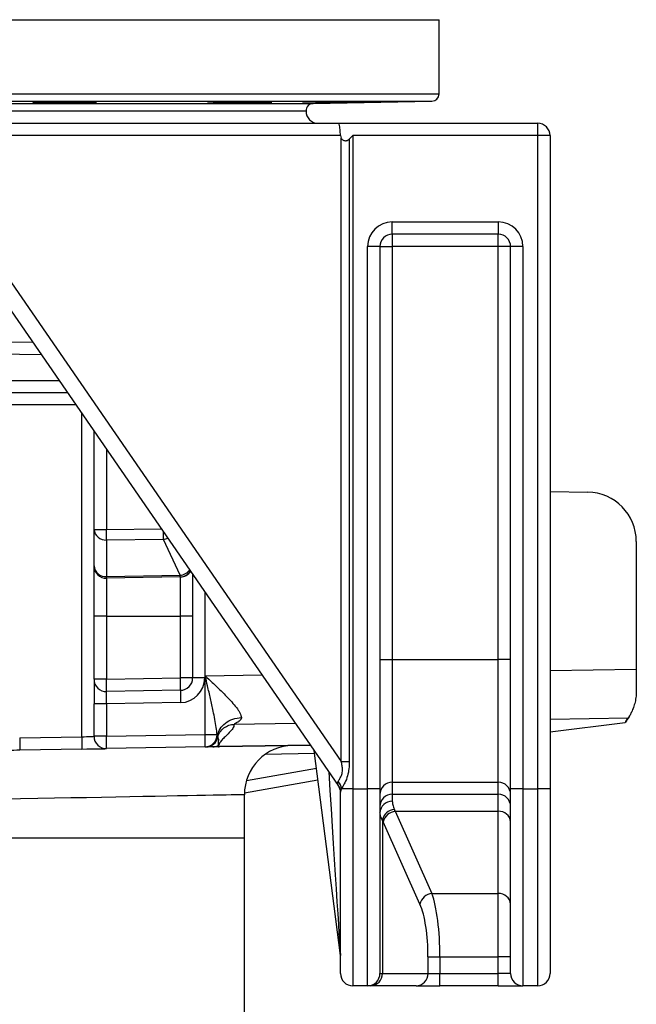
# Model space of a CAD drawing. Header units: millimetres. Extents: x 2267 to 4635, y 1105 to 5811.
# Tile 7 of 23: x 3537 to 4037, y 2300 to 3099. Entities that reach past the tile are written whole.
import ezdxf

# ---------------------------------------------------------------- set-up
doc = ezdxf.new("R2010")
doc.units = ezdxf.units.MM
doc.header["$LTSCALE"] = 2

msp = doc.modelspace()

# ---------------------------------------------------------------- linework, layer by layer
at = {"color": 8, "linetype": 'Continuous', "lineweight": 25}
for p, q in [((2696.86, 3098.63), (3876.86, 3098.63)), ((2696.86, 3038.43), (3876.86, 3038.43)), ((2702.76, 3032.43), (3870.97, 3032.43)), ((2798.97, 3030.75), (3774.75, 3030.75)), ((3554.28, 2826.67), (3417.68, 2829.05)), ((3414.75, 2805.93), (3568.57, 2805.93)), ((3582.34, 2785.93), (3434.91, 2785.93)), ((3586.86, 2516.68), (3586.86, 2779.37)), ((3607.04, 2750.08), (3607.04, 2685)), ((3607.04, 2685), (3651.56, 2685.45)), ((3686.69, 2634.46), (3686.69, 2564.36)), ((3687.04, 2566.15), (3733.25, 2566.87)), ((3966.86, 2570.54), (4036.86, 2571.64)), ((3760.35, 2527.52), (3710.62, 2526.74)), ((4030.22, 2531.77), (3966.86, 2530.77)), ((3696.93, 2515.33), (3697.25, 2516.09)), ((3698.9, 2508.68), (3772.45, 2509.97)), ((3775.78, 2502.97), (3735.69, 2502.27)), ((3720.57, 2481.22), (3777.29, 2491.23)), ((2854.86, 2434.53), (3718.86, 2434.53))]:
    msp.add_line(p, q, dxfattribs=at)
at = {"color": 7, "linetype": 'Continuous', "lineweight": 25}
for p, q in [((3876.86, 3038.43), (3876.86, 3098.63)), ((3774.75, 3030.75), (3870.97, 3032.43)), ((2804.86, 3024.53), (3768.86, 3024.53)), ((3511.12, 3014.53), (3794.99, 3014.53)), ((3794.99, 3014.53), (3956.86, 3014.53)), ((3956.86, 3004.53), (3956.86, 3014.53)), ((3796.86, 3004.53), (3514.73, 3004.53)), ((3797.39, 2496.63), (3797.39, 3002.52)), ((3803.93, 3001.6), (3806.86, 3004.53)), ((3803.93, 3001.6), (3803.93, 2496.63)), ((3806.86, 3004.53), (3806.86, 2474.53)), ((3956.86, 3004.53), (3806.86, 3004.53)), ((3956.86, 2474.53), (3956.86, 3004.53)), ((3966.86, 3004.53), (3956.86, 3004.53)), ((3966.86, 3004.53), (3966.86, 2474.53)), ((3838.86, 2934.53), (3924.86, 2934.53)), ((3838.86, 2924.53), (3838.86, 2934.53)), ((3924.86, 2934.53), (3924.86, 2924.53)), ((3924.86, 2924.53), (3838.86, 2924.53)), ((3838.86, 2924.53), (3838.86, 2914.53)), ((3924.86, 2914.53), (3924.86, 2924.53)), ((3818.86, 2474.53), (3818.86, 2914.53)), ((3828.86, 2914.53), (3818.86, 2914.53)), ((3828.86, 2914.53), (3828.86, 2474.53)), ((3828.86, 2914.53), (3838.86, 2914.53)), ((3924.86, 2914.53), (3838.86, 2914.53)), ((3838.86, 2914.53), (3838.86, 2579.44)), ((3934.86, 2914.53), (3924.86, 2914.53)), ((3924.86, 2579.44), (3924.86, 2914.53)), ((3934.86, 2474.53), (3934.86, 2914.53)), ((3944.86, 2914.53), (3934.86, 2914.53)), ((3944.86, 2914.53), (3944.86, 2474.53)), ((3795.1, 2477.09), (3502.89, 2901.26)), ((3514.73, 2906.94), (3797.39, 2496.63)), ((3418.95, 2839.03), (3547.3, 2836.79)), ((3575.46, 2795.93), (3413.49, 2795.93)), ((3596.86, 2685), (3596.86, 2764.85)), ((3966.86, 2715.75), (3997.56, 2715.21)), ((3596.86, 2685), (3607.04, 2685)), ((3596.86, 2655.31), (3596.86, 2685)), ((3653.18, 2676.81), (3607.04, 2676.34)), ((3607.04, 2676.34), (3607.04, 2646.65)), ((3666.81, 2647.69), (3653.18, 2676.81)), ((4036.86, 2675.22), (4036.86, 2571.64)), ((3596.86, 2614.53), (3596.86, 2655.31)), ((3607.04, 2646.65), (3666.81, 2647.69)), ((3666.81, 2646.35), (3607.04, 2645.31)), ((3607.04, 2645.31), (3607.04, 2614.53)), ((3667.04, 2646.36), (3666.81, 2646.35)), ((3667.04, 2614.53), (3667.04, 2646.36)), ((3676.86, 2648.72), (3676.86, 2614.53)), ((3607.04, 2614.53), (3596.86, 2614.53)), ((3596.86, 2563.31), (3596.86, 2614.53)), ((3607.04, 2614.53), (3667.04, 2614.53)), ((3607.04, 2614.53), (3607.04, 2563.31)), ((3676.86, 2614.53), (3667.04, 2614.53)), ((3667.04, 2564.36), (3667.04, 2614.53)), ((3676.86, 2614.53), (3676.86, 2564.36)), ((3828.86, 2579.44), (3838.86, 2579.44)), ((3838.86, 2579.44), (3838.86, 2479.82)), ((3838.86, 2579.44), (3924.86, 2579.44)), ((3924.86, 2479.82), (3924.86, 2579.44)), ((3934.86, 2579.44), (3924.86, 2579.44)), ((3687.04, 2518.42), (3687.04, 2566.15)), ((4036.86, 2571.64), (4036.86, 2553.84)), ((3607.04, 2563.31), (3596.86, 2563.31)), ((3596.86, 2563.31), (3596.86, 2543.31)), ((3607.04, 2563.31), (3667.04, 2564.36)), ((3676.86, 2564.36), (3667.04, 2564.36)), ((3686.69, 2564.36), (3676.86, 2564.36)), ((3667.04, 2554.36), (3607.04, 2553.31)), ((3607.04, 2543.31), (3596.86, 2543.31)), ((3596.86, 2517.02), (3596.86, 2543.31)), ((3667.04, 2544.36), (3607.04, 2543.31)), ((3607.04, 2543.31), (3607.04, 2517.02)), ((3966.86, 2520.74), (4027.73, 2528.21)), ((4028.35, 2529.16), (4027.73, 2528.21)), ((3607.04, 2517.02), (3687.04, 2518.42)), ((3687.04, 2518.42), (3696.71, 2518.42)), ((3696.71, 2518.42), (3697.04, 2517.27)), ((3536.56, 2515.8), (3586.86, 2516.68)), ((3607.04, 2517.02), (3596.86, 2517.02)), ((3772.49, 2509.91), (3698.9, 2508.63)), ((3587.04, 2506.68), (3536.73, 2505.8)), ((3687.04, 2508.42), (3607.04, 2507.03)), ((3687.31, 2508.43), (3687.04, 2508.42)), ((3697.85, 2508.66), (3698.9, 2508.68)), ((3698.9, 2508.63), (3698.01, 2508.61)), ((3796.78, 2339.16), (3775.44, 2505.63)), ((3797.39, 2496.63), (3803.93, 2496.63)), ((3778.56, 2481.33), (3718.88, 2470.8)), ((3838.86, 2479.82), (3924.86, 2479.82)), ((3838.86, 2479.82), (3838.86, 2470.05)), ((3924.86, 2470.05), (3924.86, 2479.82)), ((3718.86, 2434.53), (3718.86, 2469.67)), ((3796.86, 2324.53), (3796.86, 2471.83)), ((3806.86, 2474.53), (3797.76, 2474.53)), ((3806.86, 2474.53), (3806.86, 2314.53)), ((3806.86, 2474.53), (3818.86, 2474.53)), ((3818.86, 2314.53), (3818.86, 2474.53)), ((3828.86, 2474.53), (3818.86, 2474.53)), ((3828.86, 2474.53), (3828.86, 2324.53)), ((3838.86, 2470.05), (3924.86, 2470.05)), ((3838.86, 2470.05), (3838.86, 2464.35)), ((3924.86, 2456.15), (3924.86, 2470.05)), ((3934.86, 2324.53), (3934.86, 2474.53)), ((3944.86, 2474.53), (3934.86, 2474.53)), ((3944.86, 2474.53), (3956.86, 2474.53)), ((3944.86, 2474.53), (3944.86, 2314.53)), ((3956.86, 2314.53), (3956.86, 2474.53)), ((3966.86, 2474.53), (3956.86, 2474.53)), ((3966.86, 2474.53), (3966.86, 2324.53)), ((3841.24, 2456.15), (3924.86, 2456.15)), ((3841.24, 2456.15), (3871.01, 2389.38)), ((3924.86, 2389.38), (3924.86, 2456.15)), ((3830.91, 2449.03), (3830.91, 2324.53)), ((3861.35, 2380.81), (3831.58, 2447.57)), ((3718.86, 2096.37), (3718.86, 2434.53)), ((3871.01, 2389.38), (3924.86, 2389.38)), ((3924.86, 2337.95), (3924.86, 2389.38)), ((3867.85, 2324.53), (3867.85, 2337.95)), ((3867.85, 2337.95), (3877.51, 2337.95)), ((3877.51, 2337.95), (3924.86, 2337.95)), ((3877.51, 2337.95), (3877.51, 2324.53)), ((3934.86, 2337.95), (3924.86, 2337.95)), ((3924.86, 2324.53), (3924.86, 2337.95)), ((3828.86, 2324.53), (3830.91, 2324.53)), ((3830.91, 2324.53), (3867.85, 2324.53)), ((3867.85, 2324.53), (3877.51, 2324.53)), ((3877.51, 2314.53), (3877.51, 2324.53)), ((3877.51, 2324.53), (3924.86, 2324.53)), ((3934.86, 2324.53), (3924.86, 2324.53)), ((3924.86, 2314.53), (3924.86, 2324.53)), ((3818.86, 2314.53), (3806.86, 2314.53)), ((3821.25, 2314.53), (3818.86, 2314.53)), ((3858.19, 2314.53), (3821.25, 2314.53)), ((3858.19, 2314.53), (3877.51, 2314.53)), ((3924.86, 2314.53), (3877.51, 2314.53)), ((3924.86, 2314.53), (3944.86, 2314.53)), ((3956.86, 2314.53), (3944.86, 2314.53))]:
    msp.add_line(p, q, dxfattribs=at)
at = {"color": 7, "linetype": 'Continuous', "lineweight": 25, "flags": 128}
for points in [[(3536.56, 2515.8), (3536.59, 2513.85), (3536.62, 2511.97), (3536.65, 2510.24), (3536.68, 2508.73), (3536.7, 2507.48), (3536.72, 2506.56), (3536.73, 2505.99), (3536.73, 2505.8)], [(3586.86, 2516.68), (3588.81, 2516.74), (3590.69, 2516.81), (3592.42, 2516.87), (3593.93, 2516.92), (3595.18, 2516.97), (3596.1, 2517), (3596.67, 2517.02), (3596.86, 2517.02)], [(3586.86, 2516.68), (3586.9, 2514.73), (3586.93, 2512.85), (3586.96, 2511.12), (3586.99, 2509.61), (3587.01, 2508.36), (3587.02, 2507.44), (3587.03, 2506.87), (3587.04, 2506.68)], [(3587.04, 2506.68), (3590.94, 2506.75), (3594.69, 2506.81), (3598.15, 2506.87), (3601.18, 2506.92), (3603.67, 2506.97), (3605.51, 2507), (3606.65, 2507.02), (3607.04, 2507.03)]]:
    msp.add_lwpolyline(points, dxfattribs=at)
at = {"color": 8, "linetype": 'Continuous', "lineweight": 25, "flags": 128}
msp.add_lwpolyline([(3718.86, 2469.67), (3718.78, 2469.67), (3718.08, 2469.66), (3716.68, 2469.63), (3714.56, 2469.59), (3711.74, 2469.53), (3708.22, 2469.47), (3704.01, 2469.39), (3699.11, 2469.29), (3693.53, 2469.19), (3687.28, 2469.07), (3680.38, 2468.94), (3672.82, 2468.79), (3664.63, 2468.64), (3655.81, 2468.47), (3646.39, 2468.29), (3636.38, 2468.1), (3625.79, 2467.9), (3614.64, 2467.68), (3602.95, 2467.46), (3590.75, 2467.23), (3578.04, 2466.98), (3564.85, 2466.73), (3551.21, 2466.47), (3537.12, 2466.2), (3522.63, 2465.93)], dxfattribs=at)
at = {"color": 7, "linetype": 'Continuous', "lineweight": 25}
for centre, radius, start, end in [((3870.86, 3038.43), 6, 271, 0), ((3774.86, 3024.75), 6, 91, 182.08794), ((3778.86, 3024.53), 10, 180, 270), ((3956.86, 3004.53), 10, 0, 90), ((3838.86, 2914.53), 20, 90, 180), ((3924.86, 2914.53), 20, 0, 90), ((3838.86, 2914.53), 10, 90, 180), ((3924.86, 2914.53), 10, 0, 90), ((3996.86, 2675.22), 40, 0, 89), ((3606.26, 2685.74), 9.43, 184.49257, 274.70863), ((3271.19, 2680.67), 335.87, 359.26141, 0.73859), ((3606.26, 2656.05), 9.43, 184.49257, 274.70863), ((3606.86, 2655.31), 10, 180, 271), ((3578.09, 2645.98), 28.96, 358.67467, 1.32533), ((3637.69, 2647.02), 29.13, 358.68254, 1.31746), ((3666.86, 2656.36), 10, 271, 327.54562), ((3606.86, 2563.31), 10, 180, 271), ((3463.81, 2558.31), 143.31, 358.00092, 1.99908), ((3523.81, 2559.36), 143.32, 358.00097, 1.99903), ((3666.86, 2564.36), 10, 271, 0), ((3666.69, 2564.36), 20, 271, 0), ((3810.33, 2549.36), 143.38, 178.00193, 181.99807), ((3996.86, 2553.84), 40, 321.91317, 326.51054), ((3543.73, 2513.42), 143.39, 358.00201, 1.99799), ((3686.79, 2518.34), 9.92, 271.43863, 0.46543), ((3606.86, 2517.02), 10, 180, 271), ((3463.8, 2512.03), 143.32, 358.001, 1.999), ((3687.58, 2518.43), 10, 270.99614, 346.59863), ((3693.18, 2518.16), 9.62, 271.01669, 296.70584), ((3758.86, 2469.67), 40, 91, 180.06395), ((3698.03, 2508.96), 0.35, 238.99389, 268.0471), ((3697.67, 2508.66), 1.23, 358.73107, 1.26893), ((3787.36, 2471.82), 9.5, 0.09682, 38.32394), ((3786.78, 2472.6), 11.15, 9.9716, 43.28747), ((3838.84, 2469.84), 9.98, 89.88988, 179.89114), ((3924.88, 2469.84), 9.98, 0.10886, 90.11012), ((3786.86, 2471.42), 10, 0, 34.56252), ((3838.84, 2460.07), 9.98, 89.88988, 179.89114), ((3924.88, 2460.07), 9.98, 0.10886, 90.11012), ((3838.57, 2454.64), 9.71, 88.2613, 178.14727), ((3841.57, 2446.94), 10.86, 95.28219, 168.95173), ((3842.23, 2445.3), 10.9, 95.24109, 167.93076), ((3925.53, 2446.8), 9.37, 4.73758, 94.05848), ((3872.01, 2378.53), 10.9, 95.24109, 167.93076), ((3925.53, 2380.04), 9.37, 4.73758, 94.05848), ((3786.86, 2337.89), 10, 0, 7.30576), ((3806.86, 2324.53), 10, 180, 270), ((3818.86, 2324.53), 10, 270, 0), ((3821.07, 2324.36), 9.83, 271.00908, 0.97697), ((3858.02, 2324.36), 9.83, 271.00922, 0.97648), ((3944.86, 2324.53), 10, 180, 270), ((3956.86, 2324.53), 10, 270, 0)]:
    msp.add_arc(centre, radius, start, end, dxfattribs=at)
at = {"color": 8, "linetype": 'Continuous', "lineweight": 25}
for centre, radius, start, end in [((3382.22, 2680.76), 270.98, 359.16324, 0.48935), ((3651.63, 2688.39), 11.69, 277.62003, 296.09254), ((3665.34, 2659.11), 11.51, 277.34498, 322.74163), ((3666.57, 2655.97), 9.62, 271.4473, 331.51814)]:
    msp.add_arc(centre, radius, start, end, dxfattribs=at)
at = {"color": 7, "linetype": 'Continuous', "lineweight": 25}
for centre, major_axis, ratio, start_param, end_param in [((3794.99, 3004.53), (0, 10), 0.186795, 4.712389, 6.283185), ((3822.7, 3004.53), (25.83, 0), 0.387097, 3.141593, 3.34403), ((3606.86, 2543.31), (0.17, 10), 0.017429, 4.713302, 6.283794), ((3786.86, 2506.67), (-8.3, 29.63), 0.02265, 2.922222, 3.07561), ((3828.82, 2370.43), (0, 100), 0.241154, 5.742133, 5.774326), ((3819.16, 2370.43), (0, 90), 0.267949, 5.742133, 5.774326), ((3864.11, 2337.95), (0, 60), 0.223291, 4.712389, 5.742133), ((3854.45, 2337.95), (0, 50), 0.267949, 4.712389, 5.742133)]:
    msp.add_ellipse(centre, major_axis=major_axis, ratio=ratio, start_param=start_param, end_param=end_param, dxfattribs=at)
at = {"color": 8, "linetype": 'Continuous', "lineweight": 25}
msp.add_ellipse((3786.86, 2495.17), major_axis=(-9.92, 156.01), ratio=0.000169, start_param=1.613762, end_param=3.138957, dxfattribs=at)
at = {"color": 7, "linetype": 'Continuous', "lineweight": 25}
for points, knots in [([(3591.37, 3031.14), (3590.16, 3031.11), (3588.84, 3031.08), (3586.73, 3031.04), (3586, 3031.03), (3584.5, 3031), (3583.72, 3030.99), (3581.36, 3030.95), (3579.74, 3030.93), (3577.24, 3030.89), (3576.39, 3030.88), (3574.69, 3030.86), (3573.84, 3030.85), (3571.29, 3030.83), (3569.6, 3030.81), (3567.09, 3030.8), (3566.25, 3030.79), (3564.62, 3030.78), (3563.03, 3030.77), (3561.49, 3030.77), (3559.99, 3030.77), (3559.26, 3030.77), (3557.12, 3030.77), (3555.81, 3030.77), (3554.01, 3030.78), (3553.44, 3030.78), (3552.35, 3030.79), (3551.84, 3030.8), (3550.42, 3030.81), (3549.62, 3030.83), (3548.64, 3030.85), (3548.35, 3030.86), (3547.86, 3030.88), (3547.65, 3030.89), (3547.15, 3030.93), (3546.98, 3030.95), (3546.98, 3031), (3547.15, 3031.03), (3547.64, 3031.07), (3547.85, 3031.08), (3548.34, 3031.11), (3548.63, 3031.13), (3549.61, 3031.17), (3550.4, 3031.2), (3551.82, 3031.25), (3552.33, 3031.26), (3553.41, 3031.29), (3553.98, 3031.3), (3555.78, 3031.35), (3557.09, 3031.38), (3559.22, 3031.42), (3559.96, 3031.43), (3561.46, 3031.45), (3562.99, 3031.48), (3564.59, 3031.5), (3566.21, 3031.53), (3567.05, 3031.54), (3569.56, 3031.57), (3571.25, 3031.58), (3573.79, 3031.61), (3574.64, 3031.62), (3576.35, 3031.63), (3577.2, 3031.64), (3579.7, 3031.65), (3581.32, 3031.66), (3583.68, 3031.67), (3584.46, 3031.67), (3585.97, 3031.67), (3586.7, 3031.67), (3588.81, 3031.67), (3590.13, 3031.67), (3591.95, 3031.66), (3592.52, 3031.66), (3593.6, 3031.65), (3594.61, 3031.64), (3595.49, 3031.63), (3596.3, 3031.62), (3596.66, 3031.61), (3597.65, 3031.58), (3598.14, 3031.57), (3598.81, 3031.53), (3598.98, 3031.5), (3598.98, 3031.46), (3598.82, 3031.43), (3598.32, 3031.39), (3598.12, 3031.38), (3597.62, 3031.35), (3597.05, 3031.32), (3596.33, 3031.29), (3595.53, 3031.26), (3595.09, 3031.25), (3593.67, 3031.2), (3592.59, 3031.17), (3591.37, 3031.14)], [0, 0, 0, 0, 0.03125, 0.03125, 0.046875, 0.046875, 0.0625, 0.0625, 0.09375, 0.09375, 0.109375, 0.109375, 0.125, 0.125, 0.15625, 0.15625, 0.171875, 0.171875, 0.1875, 0.203125, 0.203125, 0.21875, 0.21875, 0.25, 0.25, 0.265625, 0.265625, 0.28125, 0.28125, 0.3125, 0.3125, 0.328125, 0.328125, 0.34375, 0.34375, 0.375, 0.375, 0.40625, 0.40625, 0.421875, 0.421875, 0.4375, 0.4375, 0.46875, 0.46875, 0.484375, 0.484375, 0.5, 0.5, 0.53125, 0.53125, 0.546875, 0.546875, 0.5625, 0.578125, 0.578125, 0.59375, 0.59375, 0.625, 0.625, 0.640625, 0.640625, 0.65625, 0.65625, 0.6875, 0.6875, 0.703125, 0.703125, 0.71875, 0.71875, 0.75, 0.75, 0.765625, 0.765625, 0.78125, 0.796875, 0.796875, 0.8125, 0.8125, 0.84375, 0.84375, 0.875, 0.875, 0.90625, 0.90625, 0.921875, 0.921875, 0.9375, 0.953125, 0.953125, 0.96875, 0.96875, 1, 1, 1, 1]), ([(3733.46, 3031.32), (3732.24, 3031.29), (3730.93, 3031.26), (3728.82, 3031.22), (3728.09, 3031.2), (3726.59, 3031.17), (3725.81, 3031.16), (3723.44, 3031.11), (3721.82, 3031.08), (3719.32, 3031.04), (3718.48, 3031.03), (3716.77, 3031), (3715.92, 3030.99), (3713.38, 3030.95), (3711.69, 3030.93), (3709.17, 3030.89), (3708.34, 3030.88), (3706.71, 3030.86), (3705.11, 3030.85), (3703.58, 3030.83), (3702.08, 3030.81), (3701.34, 3030.81), (3699.21, 3030.79), (3697.9, 3030.78), (3696.1, 3030.77), (3695.53, 3030.77), (3694.44, 3030.77), (3693.93, 3030.77), (3692.51, 3030.77), (3691.71, 3030.77), (3690.73, 3030.78), (3690.44, 3030.78), (3689.94, 3030.79), (3689.74, 3030.8), (3689.24, 3030.81), (3689.07, 3030.83), (3689.07, 3030.86), (3689.24, 3030.88), (3689.73, 3030.92), (3689.93, 3030.93), (3690.43, 3030.95), (3690.72, 3030.96), (3691.7, 3031), (3692.49, 3031.03), (3693.91, 3031.07), (3694.42, 3031.08), (3695.5, 3031.11), (3696.07, 3031.13), (3697.87, 3031.17), (3699.18, 3031.2), (3701.31, 3031.25), (3702.05, 3031.26), (3703.55, 3031.29), (3705.08, 3031.32), (3706.68, 3031.35), (3708.3, 3031.38), (3709.14, 3031.39), (3711.66, 3031.43), (3713.34, 3031.46), (3715.89, 3031.49), (3716.73, 3031.5), (3718.44, 3031.53), (3719.29, 3031.54), (3721.79, 3031.57), (3723.41, 3031.58), (3725.77, 3031.61), (3726.55, 3031.62), (3728.06, 3031.63), (3728.79, 3031.64), (3730.9, 3031.65), (3732.22, 3031.66), (3734.04, 3031.67), (3734.61, 3031.67), (3735.69, 3031.67), (3736.7, 3031.67), (3737.58, 3031.67), (3738.38, 3031.67), (3738.75, 3031.67), (3739.74, 3031.66), (3740.23, 3031.65), (3740.9, 3031.63), (3741.07, 3031.62), (3741.07, 3031.58), (3740.91, 3031.57), (3740.41, 3031.54), (3740.2, 3031.53), (3739.71, 3031.5), (3739.14, 3031.48), (3738.42, 3031.46), (3737.62, 3031.43), (3737.18, 3031.42), (3735.75, 3031.38), (3734.67, 3031.35), (3733.46, 3031.32)], [0, 0, 0, 0, 0.03125, 0.03125, 0.046875, 0.046875, 0.0625, 0.0625, 0.09375, 0.09375, 0.109375, 0.109375, 0.125, 0.125, 0.15625, 0.15625, 0.171875, 0.171875, 0.1875, 0.203125, 0.203125, 0.21875, 0.21875, 0.25, 0.25, 0.265625, 0.265625, 0.28125, 0.28125, 0.3125, 0.3125, 0.328125, 0.328125, 0.34375, 0.34375, 0.375, 0.375, 0.40625, 0.40625, 0.421875, 0.421875, 0.4375, 0.4375, 0.46875, 0.46875, 0.484375, 0.484375, 0.5, 0.5, 0.53125, 0.53125, 0.546875, 0.546875, 0.5625, 0.578125, 0.578125, 0.59375, 0.59375, 0.625, 0.625, 0.640625, 0.640625, 0.65625, 0.65625, 0.6875, 0.6875, 0.703125, 0.703125, 0.71875, 0.71875, 0.75, 0.75, 0.765625, 0.765625, 0.78125, 0.796875, 0.796875, 0.8125, 0.8125, 0.84375, 0.84375, 0.875, 0.875, 0.90625, 0.90625, 0.921875, 0.921875, 0.9375, 0.953125, 0.953125, 0.96875, 0.96875, 1, 1, 1, 1]), ([(3810.35, 3031.48), (3809.14, 3031.46), (3807.82, 3031.43), (3805.71, 3031.39), (3804.98, 3031.38), (3803.48, 3031.35), (3802.7, 3031.33), (3800.34, 3031.29), (3798.72, 3031.26), (3796.22, 3031.22), (3795.37, 3031.2), (3793.67, 3031.17), (3792.82, 3031.16), (3790.27, 3031.11), (3788.58, 3031.08), (3786.07, 3031.04), (3785.23, 3031.03), (3783.61, 3031), (3782.01, 3030.98), (3780.48, 3030.95), (3778.98, 3030.93), (3778.24, 3030.92), (3776.1, 3030.88), (3774.79, 3030.86), (3772.99, 3030.84), (3772.42, 3030.83), (3771.33, 3030.81), (3770.82, 3030.81), (3769.41, 3030.79), (3768.61, 3030.78), (3767.63, 3030.77), (3767.34, 3030.77), (3766.84, 3030.77), (3766.63, 3030.77), (3766.14, 3030.77), (3765.97, 3030.77), (3765.97, 3030.78), (3766.13, 3030.79), (3766.63, 3030.81), (3766.83, 3030.81), (3767.33, 3030.83), (3767.62, 3030.84), (3768.59, 3030.86), (3769.39, 3030.88), (3770.81, 3030.92), (3771.31, 3030.93), (3772.4, 3030.95), (3772.97, 3030.96), (3774.77, 3031), (3776.08, 3031.03), (3778.21, 3031.07), (3778.95, 3031.08), (3780.45, 3031.11), (3781.98, 3031.14), (3783.58, 3031.17), (3785.2, 3031.2), (3786.04, 3031.22), (3788.56, 3031.26), (3790.24, 3031.29), (3792.79, 3031.33), (3793.64, 3031.35), (3795.34, 3031.38), (3796.19, 3031.39), (3798.69, 3031.43), (3800.31, 3031.46), (3802.67, 3031.49), (3803.45, 3031.5), (3804.96, 3031.53), (3805.69, 3031.54), (3807.8, 3031.57), (3809.12, 3031.58), (3810.94, 3031.61), (3811.51, 3031.62), (3812.59, 3031.63), (3813.6, 3031.64), (3814.48, 3031.65), (3815.28, 3031.66), (3815.65, 3031.66), (3816.63, 3031.67), (3817.13, 3031.67), (3817.79, 3031.67), (3817.97, 3031.67), (3817.97, 3031.66), (3817.81, 3031.65), (3817.31, 3031.64), (3817.1, 3031.63), (3816.61, 3031.62), (3816.04, 3031.6), (3815.31, 3031.58), (3814.52, 3031.57), (3814.08, 3031.56), (3812.65, 3031.53), (3811.57, 3031.5), (3810.35, 3031.48)], [0, 0, 0, 0, 0.03125, 0.03125, 0.046875, 0.046875, 0.0625, 0.0625, 0.09375, 0.09375, 0.109375, 0.109375, 0.125, 0.125, 0.15625, 0.15625, 0.171875, 0.171875, 0.1875, 0.203125, 0.203125, 0.21875, 0.21875, 0.25, 0.25, 0.265625, 0.265625, 0.28125, 0.28125, 0.3125, 0.3125, 0.328125, 0.328125, 0.34375, 0.34375, 0.375, 0.375, 0.40625, 0.40625, 0.421875, 0.421875, 0.4375, 0.4375, 0.46875, 0.46875, 0.484375, 0.484375, 0.5, 0.5, 0.53125, 0.53125, 0.546875, 0.546875, 0.5625, 0.578125, 0.578125, 0.59375, 0.59375, 0.625, 0.625, 0.640625, 0.640625, 0.65625, 0.65625, 0.6875, 0.6875, 0.703125, 0.703125, 0.71875, 0.71875, 0.75, 0.75, 0.765625, 0.765625, 0.78125, 0.796875, 0.796875, 0.8125, 0.8125, 0.84375, 0.84375, 0.875, 0.875, 0.90625, 0.90625, 0.921875, 0.921875, 0.9375, 0.953125, 0.953125, 0.96875, 0.96875, 1, 1, 1, 1]), ([(3797.39, 3002.52), (3797.54, 3002.24), (3797.72, 3001.98), (3798.14, 3001.51), (3798.38, 3001.3), (3798.9, 3000.95), (3799.19, 3000.81), (3799.78, 3000.59), (3800.09, 3000.51), (3800.73, 3000.43), (3801.06, 3000.42), (3801.69, 3000.47), (3802.01, 3000.53), (3802.93, 3000.82), (3803.48, 3001.15), (3803.93, 3001.6)], [0, 0, 0, 0, 0.125, 0.125, 0.25, 0.25, 0.375, 0.375, 0.5, 0.5, 0.625, 0.625, 0.75, 0.75, 1, 1, 1, 1]), ([(3687.04, 2566.15), (3687.05, 2566.13), (3688.99, 2564.32), (3693.35, 2560.24), (3699.99, 2553.92), (3705.97, 2547.88), (3710.68, 2542.67), (3713.59, 2538.91), (3715.3, 2536.04), (3716.22, 2533.96), (3716.35, 2532.77), (3716.41, 2532.17)], [0, 0, 0, 0, 0.001098, 0.153536, 0.345848, 0.53788, 0.667999, 0.797735, 0.869634, 0.934873, 1, 1, 1, 1]), ([(3696.71, 2518.42), (3696.5, 2520.33), (3695.83, 2526.55), (3693.85, 2536.42), (3691.38, 2547.72), (3689.15, 2557.25), (3687.69, 2563.39), (3687.04, 2566.12), (3687.04, 2566.15)], [0, 0, 0, 0, 0.124933, 0.406879, 0.618694, 0.830564, 0.998585, 1, 1, 1, 1]), ([(4036.86, 2553.84), (4036.78, 2552), (4036.63, 2548.31), (4035.59, 2543.52), (4034.25, 2539.44), (4032.78, 2536.12), (4031.42, 2533.64), (4030.56, 2532.28), (4030.3, 2531.89), (4030.22, 2531.77)], [0, 0, 0, 0, 0.1549468, 0.3100796, 0.4640227, 0.6180077, 0.7731513, 0.9281584, 1, 1, 1, 1]), ([(3697.04, 2517.27), (3697.36, 2519.28), (3698.09, 2521.24), (3700.3, 2524.82), (3701.78, 2526.45), (3705.29, 2529.15), (3707.33, 2530.23), (3711.71, 2531.72), (3714.06, 2532.13), (3716.41, 2532.17)], [0, 0, 0, 0, 0.25, 0.25, 0.5, 0.5, 0.75, 0.75, 1, 1, 1, 1]), ([(3697.25, 2516.09), (3697.6, 2517.53), (3698.21, 2518.98), (3699.91, 2521.63), (3701, 2522.83), (3703.52, 2524.78), (3704.93, 2525.52), (3707.79, 2526.49), (3709.25, 2526.72), (3710.62, 2526.74)], [0, 0, 0, 0, 0.25, 0.25, 0.5, 0.5, 0.75, 0.75, 1, 1, 1, 1]), ([(3710.62, 2526.74), (3710.36, 2525.63), (3709.85, 2523.39), (3706.72, 2520), (3703.35, 2516.85), (3700.46, 2513.95), (3698.37, 2511.29), (3698.02, 2509.53), (3697.85, 2508.66)], [0, 0, 0, 0, 0.186184, 0.372972, 0.56015, 0.707118, 0.853738, 1, 1, 1, 1]), ([(3716.41, 2532.17), (3716.41, 2532.11), (3716.41, 2531.98), (3716.38, 2531.78), (3716.34, 2531.58), (3716.28, 2531.38), (3716.19, 2531.18), (3716.09, 2530.98), (3715.98, 2530.78), (3715.84, 2530.58), (3715.69, 2530.38), (3715.44, 2530.09), (3715.01, 2529.68), (3714.34, 2529.14), (3713.59, 2528.63), (3712.87, 2528.19), (3712.32, 2527.87), (3711.87, 2527.63), (3711.51, 2527.43), (3711.24, 2527.27), (3711.01, 2527.13), (3710.83, 2527.01), (3710.71, 2526.9), (3710.63, 2526.81), (3710.62, 2526.77), (3710.62, 2526.74)], [0, 0, 0, 0, 0.021104, 0.042774, 0.065052, 0.087976, 0.111584, 0.135908, 0.160979, 0.186823, 0.213466, 0.24093, 0.306403, 0.39263, 0.499697, 0.581391, 0.651757, 0.710825, 0.758645, 0.803977, 0.847084, 0.888087, 0.927128, 0.96437, 1, 1, 1, 1]), ([(4031, 2532.83), (4030.06, 2531.39), (4029.01, 2529.78), (4027.85, 2528.35), (4027.73, 2528.21)], [0, 0, 0, 0, 0.900408, 1, 1, 1, 1]), ([(3687.31, 2508.43), (3688.5, 2508.45), (3689.69, 2508.69), (3691.92, 2509.57), (3692.95, 2510.21), (3694.72, 2511.82), (3695.46, 2512.78), (3696.55, 2514.92), (3696.91, 2516.08), (3697.04, 2517.27)], [0, 0, 0, 0, 0.25, 0.25, 0.5, 0.5, 0.75, 0.75, 1, 1, 1, 1]), ([(3697.25, 2516.09), (3697.25, 2516.09), (3697.25, 2516.09), (3697.53, 2515.32), (3697.67, 2514.98), (3697.81, 2514.26), (3697.76, 2513.75), (3697.7, 2513.24), (3697.65, 2512.79), (3697.59, 2512.24), (3697.53, 2511.44), (3697.47, 2510.53), (3697.5, 2509.88), (3697.51, 2509.56)], [0, 0, 0, 0, 0.000001, 0.043292, 0.216462, 0.389628, 0.562794, 0.649376, 0.692668, 0.779252, 0.865837, 0.932914, 1, 1, 1, 1]), ([(3697.51, 2509.56), (3697.52, 2509.5), (3697.55, 2509.26), (3697.51, 2508.94), (3697.74, 2508.73), (3697.75, 2508.66), (3697.81, 2508.65), (3697.82, 2508.65), (3697.82, 2508.65), (3697.83, 2508.65), (3697.83, 2508.65), (3697.84, 2508.66), (3697.84, 2508.66), (3697.85, 2508.66), (3697.85, 2508.66)], [0, 0, 0, 0, 0.205379, 0.81184, 0.957196, 0.994214, 0.995845, 0.996345, 0.996732, 0.997119, 0.997577, 0.99836, 0.999986, 1, 1, 1, 1]), ([(3536.73, 2505.8), (3530.09, 2505.51), (3516.36, 2504.91), (3502.82, 2502.51), (3495.83, 2501.27)], [0, 0, 0, 0, 0.484051, 1, 1, 1, 1]), ([(3693.35, 2508.53), (3692.75, 2508.52), (3691.53, 2508.5), (3690.68, 2508.49), (3690.06, 2508.48), (3689.55, 2508.47), (3689.06, 2508.46), (3688.86, 2508.45), (3688.5, 2508.45), (3688.44, 2508.45)], [0, 0, 0, 0, 0.090289, 0.180472, 0.270639, 0.360801, 0.541126, 0.927255, 1, 1, 1, 1]), ([(3698.01, 2508.61), (3697.9, 2508.6), (3697.67, 2508.59), (3697.27, 2508.58), (3696.56, 2508.56), (3695.53, 2508.54), (3694.43, 2508.54), (3693.71, 2508.54), (3693.35, 2508.53)], [0, 0, 0, 0, 0.030274, 0.060394, 0.116406, 0.287904, 0.642218, 1, 1, 1, 1]), ([(3794.9, 2480.25), (3795.33, 2481.01), (3796.19, 2482.55), (3798.07, 2485.79), (3798.6, 2489.55), (3798.25, 2493.16), (3797.68, 2495.46), (3797.39, 2496.63)], [0, 0, 0, 0, 0.2141854, 0.4319431, 0.6275949, 0.8115492, 1, 1, 1, 1]), ([(3803.93, 2496.63), (3803.88, 2494.66), (3803.79, 2490.72), (3802.73, 2484.82), (3800.64, 2479.57), (3798.7, 2476.26), (3797.94, 2474.85), (3797.76, 2474.53)], [0, 0, 0, 0, 0.241393, 0.481873, 0.731177, 0.937774, 1, 1, 1, 1]), ([(3794.81, 2477.71), (3794.67, 2478.39), (3794.49, 2479.2), (3794.84, 2480.1), (3794.9, 2480.25)], [0, 0, 0, 0, 0.834318, 1, 1, 1, 1]), ([(3797.76, 2474.53), (3797.37, 2473.72), (3796.9, 2472.75), (3796.87, 2471.96), (3796.86, 2471.83)], [0, 0, 0, 0, 0.8380413, 1, 1, 1, 1]), ([(3838.86, 2464.35), (3838.94, 2463.39), (3839.09, 2461.46), (3840.07, 2459), (3840.57, 2457.76)], [0, 0, 0, 0, 0.495646, 1, 1, 1, 1]), ([(3830.91, 2449.03), (3830.32, 2450.13), (3829.14, 2452.35), (3828.96, 2454.08), (3828.86, 2454.96)], [0, 0, 0, 0, 0.495336, 1, 1, 1, 1])]:
    msp.add_open_spline(points, degree=3, knots=knots, dxfattribs=at)
at = {"color": 8, "linetype": 'Continuous', "lineweight": 25}
msp.add_open_spline([(3697.04, 2517.27), (3697.04, 2517.27), (3697.04, 2517.27), (3697.34, 2516.07), (3697.29, 2516.11), (3697.29, 2516.12)], degree=3, knots=[0, 0, 0, 0, 0.0000099, 0.8356754, 1, 1, 1, 1], dxfattribs=at)

doc.saveas('drawing.dxf')
